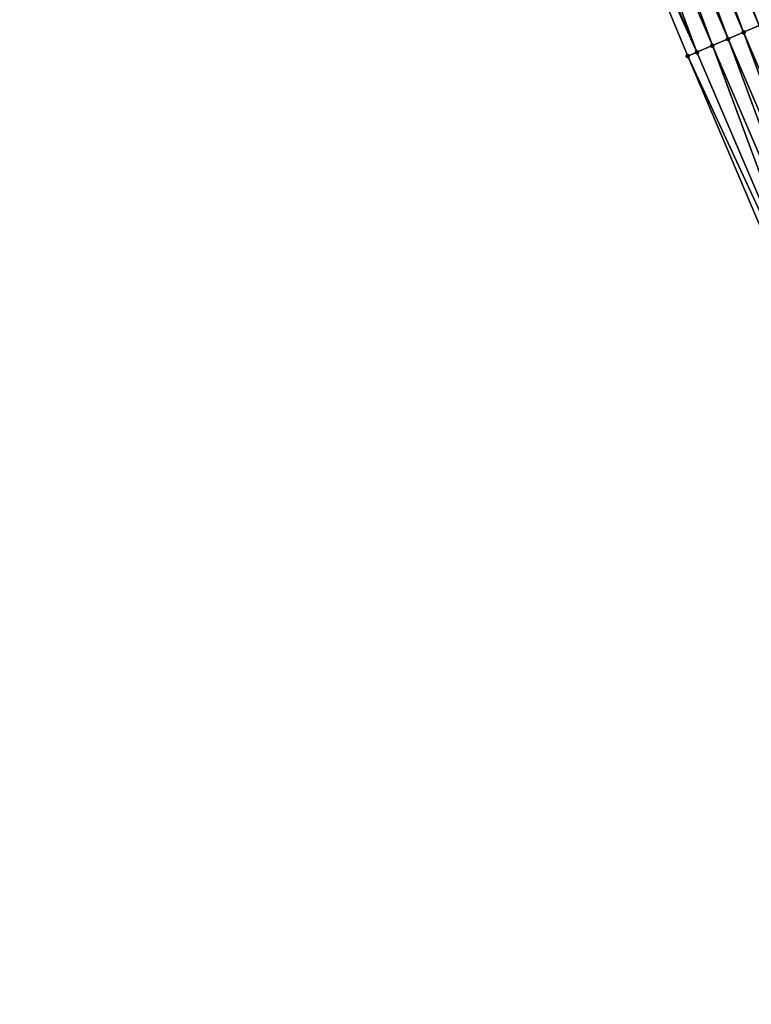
# Model space of a CAD drawing. Header units: feet. Extents: x 2010743 to 2022806, y 818705 to 837694.
# Tile 213 of 256: x 2011902 to 2011946, y 825976 to 826034. Entities that reach past the tile are written whole.
import ezdxf

# ---------------------------------------------------------------- set-up
doc = ezdxf.new("R2010")
doc.units = ezdxf.units.FT
doc.header["$MEASUREMENT"] = 0
doc.layers.add('I-77-MM17-21_NB-Surface-Border', color=7, linetype='Continuous')
doc.layers.add('I-77-MM17-21_NB-Surface-TIN', color=7, linetype='Continuous')
doc.layers.add('Road Shots', color=141, linetype='Continuous', lineweight=100)

msp = doc.modelspace()

# ---------------------------------------------------------------- linework, layer by layer
at = {"layer": 'I-77-MM17-21_NB-Surface-Border', "color": 3, "linetype": 'Continuous', "lineweight": -3}
msp.add_polyline3d([(2012074.071, 825761.443, 324.254), (2012065.296, 825779.559, 324.054), (2012054.131, 825796.363, 323.991), (2012048.4, 825815.82, 323.63), (2012038.516, 825833.25, 323.524), (2012027.602, 825850.507, 323.451), (2012018.838, 825868.486, 323.235), (2012010.324, 825886.582, 323), (2012000.581, 825904.103, 322.808), (2011991.691, 825922.414, 322.585), (2011982.965, 825940.418, 322.321), (2011974.424, 825958.507, 322.092), (2011965.921, 825976.612, 321.891), (2011957.568, 825995.133, 321.658), (2011949.614, 826013.482, 321.417), (2011941.785, 826031.885, 321.167), (2011934.128, 826050.361, 320.926), (2011926.309, 826068.956, 320.665), (2011918.478, 826087.357, 320.426), (2011910.329, 826105.626, 320.214), (2011902.267, 826123.932, 320)], dxfattribs=at)
at = {"layer": 'I-77-MM17-21_NB-Surface-TIN', "color": 128, "linetype": 'Continuous', "lineweight": -3}
for points in [[(2011945.086, 826033.299, 321.024), (2011938.121, 826052.071, 320.74), (2011937.202, 826051.678, 320.781)], [(2011946.006, 826033.693, 320.987), (2011938.692, 826052.316, 320.703), (2011938.121, 826052.071, 320.74)], [(2011945.086, 826033.299, 321.024), (2011946.006, 826033.693, 320.987), (2011938.121, 826052.071, 320.74)], [(2011946.712, 826033.995, 320.939), (2011939.04, 826052.465, 320.684), (2011938.692, 826052.316, 320.703)], [(2011946.006, 826033.693, 320.987), (2011946.712, 826033.995, 320.939), (2011938.692, 826052.316, 320.703)], [(2011946.712, 826033.995, 320.939), (2011946.925, 826034.086, 320.926), (2011939.04, 826052.465, 320.684)], [(2011944.167, 826032.905, 321.064), (2011937.202, 826051.678, 320.781), (2011936.283, 826051.284, 320.826)], [(2011944.167, 826032.905, 321.064), (2011945.086, 826033.299, 321.024), (2011937.202, 826051.678, 320.781)], [(2011943.248, 826032.511, 321.105), (2011936.283, 826051.284, 320.826), (2011935.364, 826050.89, 320.869)], [(2011943.248, 826032.511, 321.105), (2011944.167, 826032.905, 321.064), (2011936.283, 826051.284, 320.826)], [(2011942.329, 826032.118, 321.143), (2011934.444, 826050.497, 320.912), (2011934.128, 826050.361, 320.926)], [(2011941.785, 826031.885, 321.167), (2011942.329, 826032.118, 321.143), (2011934.128, 826050.361, 320.926)], [(2011942.329, 826032.118, 321.143), (2011935.364, 826050.89, 320.869), (2011934.444, 826050.497, 320.912)], [(2011942.329, 826032.118, 321.143), (2011943.248, 826032.511, 321.105), (2011935.364, 826050.89, 320.869)], [(2011952.971, 826014.92, 321.275), (2011946.006, 826033.693, 320.987), (2011945.086, 826033.299, 321.024)], [(2011951.132, 826014.133, 321.356), (2011944.167, 826032.905, 321.064), (2011943.248, 826032.511, 321.105)], [(2011952.052, 826014.527, 321.316), (2011945.086, 826033.299, 321.024), (2011944.167, 826032.905, 321.064)], [(2011951.132, 826014.133, 321.356), (2011952.052, 826014.527, 321.316), (2011944.167, 826032.905, 321.064)], [(2011952.052, 826014.527, 321.316), (2011952.971, 826014.92, 321.275), (2011945.086, 826033.299, 321.024)], [(2011950.213, 826013.739, 321.394), (2011943.248, 826032.511, 321.105), (2011942.329, 826032.118, 321.143)], [(2011950.213, 826013.739, 321.394), (2011951.132, 826014.133, 321.356), (2011943.248, 826032.511, 321.105)], [(2011950.213, 826013.739, 321.394), (2011942.329, 826032.118, 321.143), (2011941.785, 826031.885, 321.167)], [(2011949.614, 826013.482, 321.417), (2011950.213, 826013.739, 321.394), (2011941.785, 826031.885, 321.167)]]:
    msp.add_3dface(points, dxfattribs=at)
at = {"layer": 'Road Shots', "lineweight": 100}
for p in [(2011944.167, 826032.905, 321.064), (2011945.086, 826033.299, 321.024), (2011943.248, 826032.511, 321.105), (2011941.785, 826031.885, 321.167), (2011942.329, 826032.118, 321.143)]:
    msp.add_point(p, dxfattribs=at)

doc.saveas('drawing.dxf')
